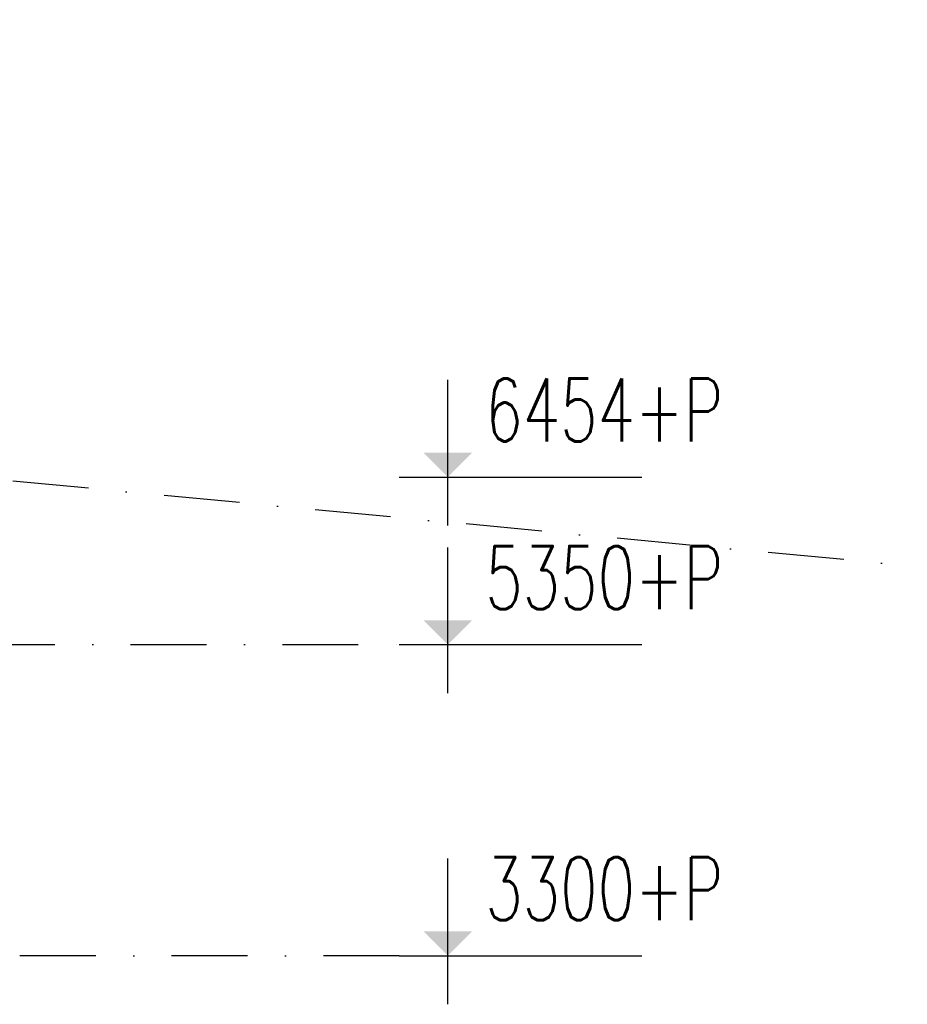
# Model space of a CAD drawing. Extents: x -19795 to 103381, y 127200 to 154480.
# Tile 74 of 76: x 86001 to 91851, y 135646 to 142133. Entities that reach past the tile are written whole.
import ezdxf

# ---------------------------------------------------------------- set-up
doc = ezdxf.new("R2010")
doc.units = 0
doc.header["$LTSCALE"] = 1000
doc.header["$MEASUREMENT"] = 0
doc.linetypes.add('DASHDOT', pattern=[1, 0.5, -0.25, 0, -0.25])
doc.layers.add('B02', color=7, linetype='CONTINUOUS')
doc.layers.add('B20', color=7, linetype='CONTINUOUS')
doc.styles.add('TXT', font='txt.shx')

msp = doc.modelspace()

# ---------------------------------------------------------------- linework, layer by layer
at = {"layer": 'B02', "color": 5, "linetype": 'DASHDOT'}
for p, q in [((103381, 137447.3), (-17123, 148828)), ((-16278, 138016), (88502.6, 138016)), ((88502.6, 135966), (66147, 135966))]:
    msp.add_line(p, q, dxfattribs=at)
at = {"layer": 'B20', "color": 7, "linetype": 'Continuous'}
for p, q in [((88822.6, 138799.7), (88822.6, 139759.7)), ((88502.6, 139119.7), (90102.6, 139119.7)), ((88822.6, 137696), (88822.6, 138656)), ((88502.6, 138016), (90102.6, 138016)), ((88822.6, 135646), (88822.6, 136606)), ((88502.6, 135966), (90102.6, 135966))]:
    msp.add_line(p, q, dxfattribs=at)
for points in [[(88822.6, 139119.7), (88662.6, 139279.7), (88982.6, 139279.7)], [(88822.6, 138016), (88662.6, 138176), (88982.6, 138176)], [(88822.6, 135966), (88662.6, 136126), (88982.6, 136126)]]:
    msp.add_solid(points, dxfattribs=at)

# ---------------------------------------------------------------- texts
at = {"layer": 'B20', "color": 7, "linetype": 'Continuous', "style": 'TXT', "width": 0.692329}
for s, p in [('6454+P      ', (89069, 139353.3)), ('5350+P      ', (89069, 138249.6)), ('3300+P      ', (89069, 136199.6))]:
    msp.add_text(s, height=415.987, dxfattribs=at).set_placement(p)

doc.saveas('drawing.dxf')
